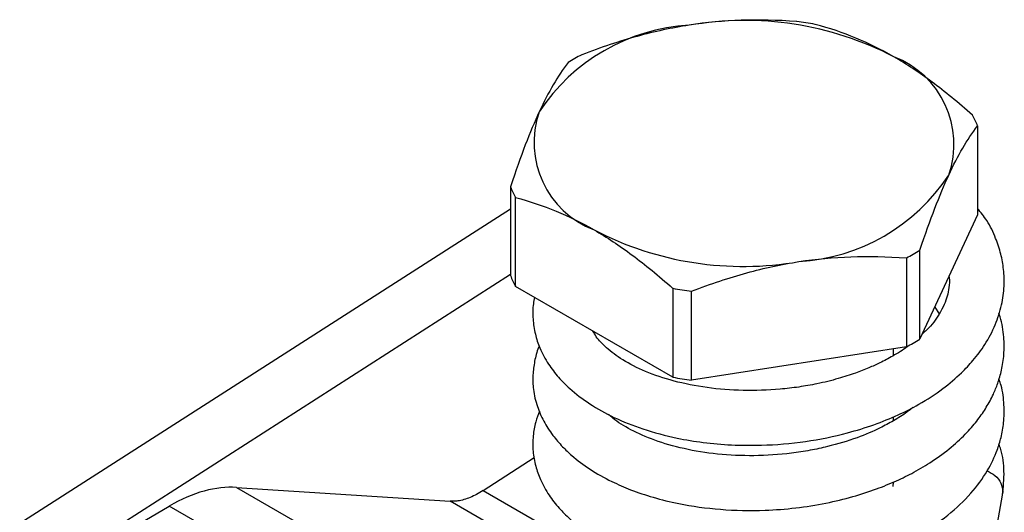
# Model space of a CAD drawing. Header units: inches. Extents: x 0.5 to 21.5, y 0.5 to 16.5.
# Tile 18 of 19: x 18.1 to 19.6, y 14 to 14.8. Entities that reach past the tile are written whole.
import ezdxf

# ---------------------------------------------------------------- set-up
doc = ezdxf.new("R2010")
doc.units = ezdxf.units.IN
doc.header["$LTSCALE"] = 2
doc.header["$MEASUREMENT"] = 0

msp = doc.modelspace()

# ---------------------------------------------------------------- linework, layer by layer
for p, q in [((19.5971, 14.5956), (19.5971, 14.4553)), ((18.8597, 14.4997), (18.8597, 14.3594)), ((18.8676, 14.3424), (18.8676, 14.4828)), ((18.8597, 14.4644), (18.0849, 13.9681)), ((19.5971, 14.4553), (19.5062, 14.2594)), ((19.5062, 14.2594), (19.5062, 14.3997)), ((19.4847, 14.3873), (19.4847, 14.247)), ((18.1316, 13.8951), (18.8597, 14.3615)), ((19.116, 14.199), (18.8676, 14.3424)), ((19.116, 14.3393), (19.116, 14.199)), ((19.1453, 14.1945), (19.1453, 14.3348)), ((19.5295, 14.3097), (19.5366, 14.299)), ((18.9922, 14.2705), (18.9922, 14.2679)), ((19.4847, 14.247), (19.1453, 14.1945)), ((19.4646, 14.2334), (19.4646, 14.2439)), ((19.4885, 14.1482), (19.4896, 14.1472)), ((19.4646, 14.1305), (19.4646, 14.1367)), ((18.8166, 14.0203), (18.8972, 14.0721)), ((18.4272, 14.0251), (18.7952, 13.8126)), ((18.4272, 14.0251), (18.7647, 14.0033)), ((19.4638, 14.0263), (19.4645, 14.0334)), ((18.8166, 14.0203), (19.272, 13.7574)), ((19.6076, 13.8547), (19.6366, 14.013)), ((19.637, 14.0181), (19.6359, 14.0134)), ((18.12, 13.878), (18.3211, 13.9957)), ((18.6811, 13.7879), (18.3211, 13.9957)), ((19.1668, 13.7711), (18.7647, 14.0033))]:
    msp.add_line(p, q)
for centre, radius, start, end in [((19.1601, 14.4497), 0.3055, 93.4335, 146.5611), ((19.2292, 14.25), 0.5122, 62.5851, 99.8288), ((19.2328, 14.1545), 0.6111, 79.8152, 82.5987), ((19.1394, 14.3934), 0.3563, 118.0028, 121.9918), ((19.412, 14.5667), 0.1479, 340.8153, 68.9816), ((19.0448, 14.5695), 0.1479, 160.8153, 248.9816), ((19.4554, 14.5401), 0.1522, 21.3815, 28.4154), ((19.2967, 14.6864), 0.3055, 273.4335, 326.5611), ((19.0014, 14.5552), 0.1522, 201.3815, 208.4154), ((19.2276, 14.8861), 0.5122, 242.5851, 279.8288), ((19.3174, 14.7019), 0.3563, 298.0028, 301.9918), ((19.0014, 14.4149), 0.1522, 201.3815, 208.4154), ((19.2241, 14.9409), 0.6111, 259.8152, 262.5987), ((19.3174, 14.5615), 0.3563, 298.0028, 301.9918), ((19.2241, 14.8005), 0.6111, 259.8152, 262.5987)]:
    msp.add_arc(centre, radius, start, end)
for points, knots in [([(19.1418, 14.7547), (19.1144, 14.7504), (19.0874, 14.7446), (19.0317, 14.7293), (19.0031, 14.7198), (18.9721, 14.708)], [0, 0, 0, 0, 0.5, 0.5, 1, 1, 1, 1]), ([(19.3115, 14.7605), (19.2805, 14.7627), (19.2519, 14.7633), (19.1962, 14.7614), (19.1692, 14.7589), (19.1418, 14.7547)], [0, 0, 0, 0, 0.5, 0.5, 1, 1, 1, 1]), ([(19.465, 14.7047), (19.445, 14.7163), (19.4252, 14.726), (19.3845, 14.7428), (19.3635, 14.7499), (19.3408, 14.756)], [0, 0, 0, 0, 0.5, 0.5, 1, 1, 1, 1]), ([(18.9506, 14.6956), (18.9423, 14.6848), (18.9347, 14.6732), (18.9197, 14.6478), (18.9125, 14.6339), (18.9052, 14.6181)], [0, 0, 0, 0, 0.5, 0.5, 1, 1, 1, 1]), ([(19.5893, 14.6125), (19.5666, 14.6327), (19.5456, 14.6498), (19.5049, 14.68), (19.4851, 14.6931), (19.465, 14.7047)], [0, 0, 0, 0, 0.5, 0.5, 1, 1, 1, 1]), ([(18.9052, 14.6181), (18.8978, 14.6023), (18.8906, 14.585), (18.8757, 14.5462), (18.868, 14.5246), (18.8597, 14.4997)], [0, 0, 0, 0, 0.5, 0.5, 1, 1, 1, 1]), ([(19.5517, 14.5181), (19.559, 14.5339), (19.5662, 14.5478), (19.5811, 14.5732), (19.5888, 14.5848), (19.5971, 14.5956)], [0, 0, 0, 0, 0.5, 0.5, 1, 1, 1, 1]), ([(19.5062, 14.3997), (19.5145, 14.4246), (19.5222, 14.4462), (19.5371, 14.485), (19.5443, 14.5022), (19.5517, 14.5181)], [0, 0, 0, 0, 0.5, 0.5, 1, 1, 1, 1]), ([(18.8676, 14.4828), (18.8902, 14.4767), (18.9112, 14.4696), (18.952, 14.4528), (18.9717, 14.4431), (18.9918, 14.4315)], [0, 0, 0, 0, 0.5, 0.5, 1, 1, 1, 1]), ([(18.8978, 14.325), (18.8971, 14.3217), (18.8947, 14.3104), (18.8947, 14.2908), (18.8982, 14.2673), (18.9061, 14.2434), (18.9185, 14.2204), (18.9348, 14.1992), (18.956, 14.1779), (18.9843, 14.1562), (19.0229, 14.1346), (19.0693, 14.1162), (19.1171, 14.1034), (19.1645, 14.0955), (19.209, 14.0916), (19.2632, 14.0911), (19.3254, 14.0963), (19.385, 14.1085), (19.4336, 14.1235), (19.4712, 14.1387), (19.5079, 14.1575), (19.5416, 14.1795), (19.5695, 14.2031), (19.5915, 14.2265), (19.6102, 14.2517), (19.6257, 14.2811), (19.6356, 14.3121), (19.6396, 14.3415), (19.6388, 14.3684), (19.6343, 14.394), (19.6255, 14.4199), (19.6143, 14.4443), (19.6022, 14.4591), (19.5971, 14.4653)], [0, 0, 0, 0, 0.011178, 0.038087, 0.064795, 0.090138, 0.121301, 0.148594, 0.173618, 0.212215, 0.252282, 0.294332, 0.339943, 0.37245, 0.406671, 0.441862, 0.493851, 0.54496, 0.578608, 0.611554, 0.641609, 0.680518, 0.714907, 0.739634, 0.769265, 0.804112, 0.837521, 0.867652, 0.894932, 0.919785, 0.946036, 0.9772, 1, 1, 1, 1]), ([(18.9918, 14.4315), (19.0118, 14.4199), (19.0316, 14.4068), (19.0724, 14.3766), (19.0933, 14.3594), (19.116, 14.3393)], [0, 0, 0, 0, 0.5, 0.5, 1, 1, 1, 1]), ([(19.1453, 14.3348), (19.1763, 14.3466), (19.205, 14.3561), (19.2606, 14.3714), (19.2876, 14.3772), (19.315, 14.3815)], [0, 0, 0, 0, 0.5, 0.5, 1, 1, 1, 1]), ([(19.315, 14.3815), (19.3424, 14.3857), (19.3694, 14.3882), (19.4251, 14.3901), (19.4538, 14.3895), (19.4847, 14.3873)], [0, 0, 0, 0, 0.5, 0.5, 1, 1, 1, 1]), ([(19.552, 14.3581), (19.5521, 14.3575), (19.5531, 14.3516), (19.5522, 14.3413), (19.5496, 14.3272), (19.5447, 14.3133), (19.5349, 14.2953), (19.5241, 14.2794), (19.5123, 14.2696), (19.5101, 14.2677)], [0, 0, 0, 0, 0.019253, 0.198877, 0.351565, 0.49676, 0.662501, 0.937617, 1, 1, 1, 1]), ([(18.9052, 14.2481), (18.9048, 14.2473), (18.9012, 14.2397), (18.8975, 14.2243), (18.8945, 14.2022), (18.8955, 14.178), (18.901, 14.1537), (18.9116, 14.1294), (18.9253, 14.1081), (18.9407, 14.0901), (18.9598, 14.0719), (18.985, 14.053), (19.0165, 14.0353), (19.0502, 14.0207), (19.0854, 14.0088), (19.1322, 13.9973), (19.1913, 13.9892), (19.2541, 13.9879), (19.3101, 13.9921), (19.3568, 13.9996), (19.3994, 14.0098), (19.4366, 14.0219), (19.4686, 14.0349), (19.498, 14.0494), (19.5273, 14.0669), (19.5557, 14.088), (19.5796, 14.1103), (19.5976, 14.1315), (19.6115, 14.1517), (19.6217, 14.1708), (19.6296, 14.1903), (19.6356, 14.2111), (19.6394, 14.2355), (19.639, 14.2638), (19.6359, 14.2859), (19.6315, 14.2982), (19.6307, 14.3001)], [0, 0, 0, 0, 0.003014, 0.028465, 0.053692, 0.080008, 0.112127, 0.14066, 0.170363, 0.19563, 0.216382, 0.252749, 0.290522, 0.31997, 0.352815, 0.387584, 0.440971, 0.496009, 0.53369, 0.571304, 0.606018, 0.637598, 0.66603, 0.691987, 0.721448, 0.755801, 0.788177, 0.814213, 0.837473, 0.861609, 0.880761, 0.903338, 0.929692, 0.959171, 0.99345, 1, 1, 1, 1]), ([(19.4872, 14.2482), (19.4868, 14.2478), (19.4802, 14.2421), (19.4648, 14.2332), (19.4446, 14.2222), (19.4247, 14.2133), (19.4029, 14.2048), (19.3757, 14.1961), (19.3457, 14.1887), (19.3149, 14.1833), (19.2759, 14.1787), (19.2267, 14.1771), (19.1696, 14.1816), (19.1173, 14.1921), (19.0722, 14.2073), (19.0363, 14.2256), (19.011, 14.2447), (18.9961, 14.2605), (18.9915, 14.2689), (18.9899, 14.2718)], [0, 0, 0, 0, 0.003568, 0.056368, 0.098661, 0.13203, 0.170648, 0.217682, 0.273154, 0.31909, 0.365151, 0.456872, 0.548005, 0.638325, 0.726326, 0.811365, 0.891512, 0.961887, 1, 1, 1, 1]), ([(18.9055, 14.1452), (18.9033, 14.1396), (18.8984, 14.127), (18.895, 14.1058), (18.8947, 14.0822), (18.8988, 14.059), (18.9071, 14.0356), (18.9195, 14.0133), (18.9355, 13.9927), (18.9527, 13.9755), (18.9714, 13.9602), (18.9931, 13.9456), (19.0197, 13.931), (19.052, 13.9171), (19.0891, 13.9049), (19.1371, 13.8936), (19.1964, 13.886), (19.2584, 13.8851), (19.3127, 13.8896), (19.3576, 13.8969), (19.406, 13.9085), (19.4561, 13.9258), (19.5068, 13.9505), (19.5511, 13.9803), (19.5871, 14.0142), (19.6126, 14.0492), (19.627, 14.0792), (19.6348, 14.1048), (19.639, 14.1287), (19.6393, 14.1563), (19.6367, 14.1795), (19.632, 14.1926), (19.6308, 14.196)], [0, 0, 0, 0, 0.020301, 0.045888, 0.074268, 0.101763, 0.127672, 0.159355, 0.18729, 0.212427, 0.236076, 0.261575, 0.290497, 0.32283, 0.357502, 0.392599, 0.445991, 0.500379, 0.537028, 0.572511, 0.606585, 0.655071, 0.701411, 0.749846, 0.797524, 0.84131, 0.878972, 0.900666, 0.925727, 0.956023, 0.988744, 1, 1, 1, 1]), ([(19.4951, 14.1516), (19.4921, 14.149), (19.4829, 14.1415), (19.4655, 14.1306), (19.4397, 14.1167), (19.4054, 14.1022), (19.3676, 14.0908), (19.3325, 14.0833), (19.2939, 14.0773), (19.2443, 14.0741), (19.1865, 14.0767), (19.1334, 14.0853), (19.087, 14.0987), (19.0496, 14.1154), (19.0258, 14.1298), (19.0167, 14.1384), (19.0145, 14.1405)], [0, 0, 0, 0, 0.027955, 0.08292, 0.130462, 0.206677, 0.295431, 0.34457, 0.396356, 0.499253, 0.600182, 0.698867, 0.794895, 0.886007, 0.971776, 1, 1, 1, 1]), ([(19.6366, 14.0132), (19.6378, 14.0256), (19.6402, 14.0496), (19.6368, 14.0766), (19.6319, 14.0904), (19.6309, 14.0932)], [0, 0, 0, 0, 0.463177, 0.892156, 1, 1, 1, 1]), ([(19.6124, 14.0512), (19.6166, 14.049), (19.6258, 14.0442), (19.635, 14.032), (19.6364, 14.0228), (19.637, 14.0181)], [0, 0, 0, 0, 0.301165, 0.650582, 1, 1, 1, 1]), ([(18.4272, 14.0251), (18.4111, 14.0262), (18.394, 14.0243), (18.3582, 14.0144), (18.3397, 14.0064), (18.3211, 13.9957)], [0, 0, 0, 0, 0.208078, 0.208078, 0.416156, 0.416156, 0.416156, 0.416156]), ([(18.8166, 14.0203), (18.8097, 14.0158), (18.8029, 14.0121), (18.7894, 14.0065), (18.7829, 14.0047), (18.7766, 14.0037)], [0, 0, 0, 0, 0.0796034, 0.0796034, 0.1592069, 0.1592069, 0.1592069, 0.1592069]), ([(18.7766, 14.0037), (18.7745, 14.0035), (18.7725, 14.0033), (18.7685, 14.0031), (18.7666, 14.0031), (18.7647, 14.0033)], [0, 0, 0, 0, 0.02540212, 0.02540212, 0.05080423, 0.05080423, 0.05080423, 0.05080423])]:
    msp.add_open_spline(points, degree=3, knots=knots)

doc.saveas('drawing.dxf')
